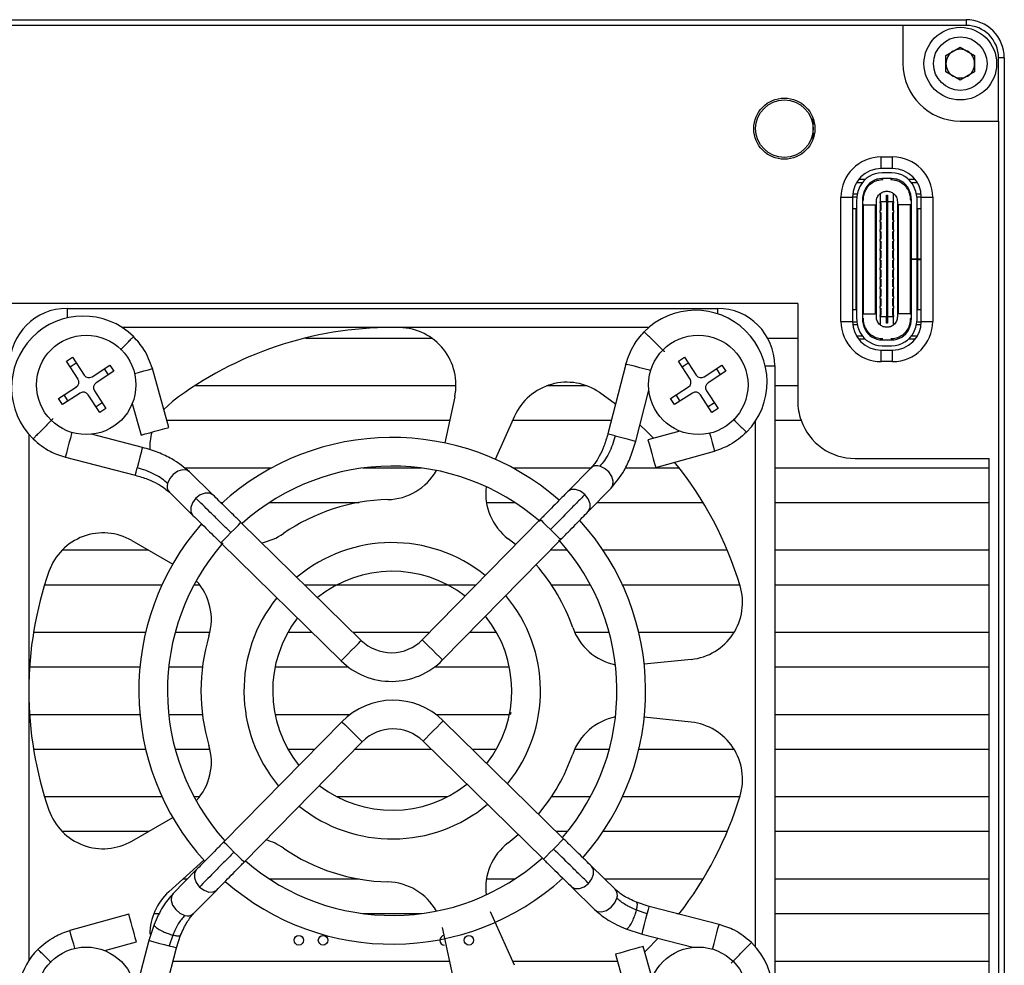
# Model space of a CAD drawing. Header units: millimetres. Extents: x 0 to 14833, y -2327 to 0.
# Tile 6 of 6: x 14782 to 14833, y -2109 to -2060. Entities that reach past the tile are written whole.
import ezdxf

# ---------------------------------------------------------------- set-up
doc = ezdxf.new("R2010")
doc.units = ezdxf.units.MM
doc.layers.add('粗实线', color=7, linetype='Continuous', lineweight=50)

msp = doc.modelspace()

# ---------------------------------------------------------------- linework, layer by layer
at = {"layer": '粗实线', "lineweight": 30}
for p, q in [((14760.023, -2059.674), (14831.023, -2059.674)), ((14827.723, -2059.974), (14763.323, -2059.974)), ((14827.723, -2059.974), (14827.723, -2061.974)), ((14831.023, -2059.974), (14827.723, -2059.974)), ((14831.023, -2059.674), (14831.023, -2059.974)), ((14829.973, -2061.541), (14830.723, -2061.108)), ((14829.973, -2062.407), (14829.973, -2061.541)), ((14830.723, -2061.108), (14831.473, -2061.541)), ((14831.473, -2061.541), (14831.473, -2062.407)), ((14833.023, -2061.674), (14832.723, -2061.674)), ((14832.723, -2064.974), (14832.723, -2061.674)), ((14833.023, -2061.674), (14833.023, -2132.674)), ((14830.723, -2062.84), (14829.973, -2062.407)), ((14831.473, -2062.407), (14830.723, -2062.84)), ((14823.023, -2065.374), (14823.023, -2064.817)), ((14823.023, -2065.124), (14823.103, -2065.124)), ((14830.723, -2064.974), (14832.723, -2064.974)), ((14832.723, -2064.974), (14832.723, -2129.374)), ((14823.023, -2065.931), (14823.023, -2065.374)), ((14823.103, -2065.624), (14823.023, -2065.624)), ((14826.583, -2066.854), (14827.183, -2066.854)), ((14826.583, -2067.454), (14826.583, -2066.854)), ((14827.183, -2067.454), (14827.183, -2066.854)), ((14827.183, -2067.454), (14826.583, -2067.454)), ((14827.133, -2067.684), (14826.633, -2067.684)), ((14825.295, -2068.184), (14825.608, -2068.184)), ((14825.745, -2068.034), (14825.398, -2068.034)), ((14827.133, -2067.984), (14826.633, -2067.984)), ((14828.367, -2068.034), (14828.02, -2068.034)), ((14828.157, -2068.184), (14828.47, -2068.184)), ((14825.092, -2068.784), (14825.337, -2068.784)), ((14826.533, -2068.77), (14826.533, -2069.209)), ((14827.233, -2069.209), (14827.233, -2068.77)), ((14828.429, -2068.784), (14828.673, -2068.784)), ((14824.483, -2075.454), (14824.483, -2068.954)), ((14824.483, -2068.954), (14825.083, -2068.954)), ((14825.083, -2068.934), (14825.313, -2068.934)), ((14825.083, -2068.954), (14825.083, -2075.454)), ((14825.303, -2069.11), (14825.303, -2075.298)), ((14825.603, -2069.11), (14825.603, -2075.298)), ((14825.615, -2068.934), (14825.668, -2068.934)), ((14826.333, -2075.214), (14826.333, -2069.194)), ((14826.533, -2069.254), (14826.533, -2069.209)), ((14826.858, -2069.209), (14826.533, -2069.209)), ((14826.533, -2069.254), (14826.573, -2069.254)), ((14826.533, -2069.254), (14826.533, -2069.654)), ((14826.573, -2069.254), (14826.573, -2069.654)), ((14826.858, -2068.859), (14826.908, -2068.859)), ((14826.858, -2069.209), (14826.858, -2068.859)), ((14826.858, -2069.209), (14826.858, -2075.199)), ((14826.908, -2069.209), (14826.858, -2069.209)), ((14826.908, -2068.859), (14826.908, -2069.209)), ((14827.233, -2069.209), (14826.908, -2069.209)), ((14826.908, -2069.209), (14826.908, -2075.199)), ((14827.193, -2069.654), (14827.193, -2069.254)), ((14827.193, -2069.254), (14827.233, -2069.254)), ((14827.233, -2069.209), (14827.233, -2069.254)), ((14827.233, -2069.654), (14827.233, -2069.254)), ((14827.433, -2069.194), (14827.433, -2075.214)), ((14828.097, -2068.934), (14828.151, -2068.934)), ((14828.163, -2072.2), (14828.163, -2069.11)), ((14828.453, -2068.934), (14828.683, -2068.934)), ((14828.463, -2072.2), (14828.463, -2069.11)), ((14828.683, -2068.954), (14829.283, -2068.954)), ((14828.683, -2075.454), (14828.683, -2068.954)), ((14829.283, -2068.954), (14829.283, -2075.454)), ((14825.083, -2069.554), (14825.283, -2069.554)), ((14825.283, -2074.854), (14825.283, -2069.554)), ((14825.283, -2069.554), (14825.303, -2069.554)), ((14825.663, -2069.354), (14825.603, -2069.354)), ((14825.663, -2075.054), (14825.663, -2069.354)), ((14825.663, -2069.354), (14826.273, -2069.354)), ((14826.273, -2069.354), (14826.273, -2075.054)), ((14826.273, -2069.354), (14826.283, -2069.354)), ((14826.283, -2069.354), (14826.283, -2075.054)), ((14826.283, -2069.354), (14826.333, -2069.354)), ((14826.533, -2069.754), (14826.533, -2069.654)), ((14826.573, -2069.654), (14826.533, -2069.654)), ((14826.533, -2069.754), (14826.573, -2069.754)), ((14826.533, -2069.754), (14826.533, -2070.154)), ((14826.573, -2069.754), (14826.573, -2070.154)), ((14827.233, -2069.654), (14827.193, -2069.654)), ((14827.193, -2069.754), (14827.233, -2069.754)), ((14827.193, -2070.154), (14827.193, -2069.754)), ((14827.233, -2069.654), (14827.233, -2069.754)), ((14827.233, -2070.154), (14827.233, -2069.754)), ((14827.433, -2069.354), (14827.483, -2069.354)), ((14827.483, -2075.054), (14827.483, -2069.354)), ((14827.483, -2069.354), (14827.493, -2069.354)), ((14827.493, -2075.054), (14827.493, -2069.354)), ((14828.103, -2069.354), (14827.493, -2069.354)), ((14828.103, -2069.354), (14828.103, -2075.054)), ((14828.163, -2069.354), (14828.103, -2069.354)), ((14828.463, -2069.554), (14828.483, -2069.554)), ((14828.483, -2069.554), (14828.483, -2072.199)), ((14828.483, -2069.554), (14828.683, -2069.554)), ((14826.533, -2070.254), (14826.533, -2070.154)), ((14826.573, -2070.154), (14826.533, -2070.154)), ((14826.533, -2070.254), (14826.573, -2070.254)), ((14826.533, -2070.254), (14826.533, -2070.654)), ((14826.573, -2070.254), (14826.573, -2070.654)), ((14827.233, -2070.154), (14827.193, -2070.154)), ((14827.193, -2070.254), (14827.233, -2070.254)), ((14827.193, -2070.654), (14827.193, -2070.254)), ((14827.233, -2070.154), (14827.233, -2070.254)), ((14827.233, -2070.654), (14827.233, -2070.254)), ((14826.533, -2070.754), (14826.533, -2070.654)), ((14826.573, -2070.654), (14826.533, -2070.654)), ((14826.533, -2070.754), (14826.573, -2070.754)), ((14826.533, -2070.754), (14826.533, -2071.154)), ((14826.573, -2070.754), (14826.573, -2071.154)), ((14827.233, -2070.654), (14827.193, -2070.654)), ((14827.193, -2070.754), (14827.233, -2070.754)), ((14827.193, -2071.154), (14827.193, -2070.754)), ((14827.233, -2070.654), (14827.233, -2070.754)), ((14827.233, -2071.154), (14827.233, -2070.754)), ((14826.533, -2071.254), (14826.533, -2071.154)), ((14826.573, -2071.154), (14826.533, -2071.154)), ((14826.533, -2071.254), (14826.573, -2071.254)), ((14826.533, -2071.254), (14826.533, -2071.654)), ((14826.573, -2071.254), (14826.573, -2071.654)), ((14827.233, -2071.154), (14827.193, -2071.154)), ((14827.193, -2071.254), (14827.233, -2071.254)), ((14827.193, -2071.654), (14827.193, -2071.254)), ((14827.233, -2071.154), (14827.233, -2071.254)), ((14827.233, -2071.654), (14827.233, -2071.254)), ((14826.533, -2071.754), (14826.533, -2071.654)), ((14826.573, -2071.654), (14826.533, -2071.654)), ((14826.533, -2071.754), (14826.573, -2071.754)), ((14826.533, -2071.754), (14826.533, -2072.154)), ((14826.573, -2071.754), (14826.573, -2072.154)), ((14827.233, -2071.654), (14827.193, -2071.654)), ((14827.193, -2071.754), (14827.233, -2071.754)), ((14827.193, -2072.154), (14827.193, -2071.754)), ((14827.233, -2071.654), (14827.233, -2071.754)), ((14827.233, -2072.154), (14827.233, -2071.754)), ((14826.573, -2072.154), (14826.533, -2072.154)), ((14826.533, -2072.254), (14826.533, -2072.154)), ((14826.533, -2072.254), (14826.573, -2072.254)), ((14826.533, -2072.254), (14826.533, -2072.654)), ((14826.573, -2072.254), (14826.573, -2072.654)), ((14827.233, -2072.154), (14827.193, -2072.154)), ((14827.193, -2072.254), (14827.233, -2072.254)), ((14827.193, -2072.654), (14827.193, -2072.254)), ((14827.233, -2072.154), (14827.233, -2072.254)), ((14827.233, -2072.654), (14827.233, -2072.254)), ((14828.463, -2072.2), (14828.163, -2072.2)), ((14828.163, -2072.2), (14828.163, -2072.209)), ((14828.163, -2072.209), (14828.163, -2072.21)), ((14828.463, -2072.209), (14828.163, -2072.209)), ((14828.163, -2075.298), (14828.163, -2072.21)), ((14828.463, -2072.21), (14828.163, -2072.21)), ((14828.463, -2072.199), (14828.483, -2072.199)), ((14828.463, -2072.2), (14828.463, -2072.209)), ((14828.463, -2072.209), (14828.463, -2072.21)), ((14828.463, -2072.209), (14828.483, -2072.209)), ((14828.463, -2075.298), (14828.463, -2072.21)), ((14828.683, -2072.199), (14828.483, -2072.199)), ((14828.483, -2072.209), (14828.483, -2074.854)), ((14828.483, -2072.209), (14828.683, -2072.209)), ((14828.558, -2072.209), (14828.558, -2072.199)), ((14826.533, -2072.754), (14826.533, -2072.654)), ((14826.573, -2072.654), (14826.533, -2072.654)), ((14826.533, -2072.754), (14826.573, -2072.754)), ((14826.533, -2072.754), (14826.533, -2073.154)), ((14826.573, -2072.754), (14826.573, -2073.154)), ((14827.233, -2072.654), (14827.193, -2072.654)), ((14827.193, -2072.754), (14827.233, -2072.754)), ((14827.193, -2073.154), (14827.193, -2072.754)), ((14827.233, -2072.654), (14827.233, -2072.754)), ((14827.233, -2073.154), (14827.233, -2072.754)), ((14826.533, -2073.254), (14826.533, -2073.154)), ((14826.573, -2073.154), (14826.533, -2073.154)), ((14826.533, -2073.254), (14826.573, -2073.254)), ((14826.533, -2073.254), (14826.533, -2073.654)), ((14826.573, -2073.254), (14826.573, -2073.654)), ((14827.233, -2073.154), (14827.193, -2073.154)), ((14827.193, -2073.254), (14827.233, -2073.254)), ((14827.193, -2073.654), (14827.193, -2073.254)), ((14827.233, -2073.154), (14827.233, -2073.254)), ((14827.233, -2073.654), (14827.233, -2073.254)), ((14826.533, -2073.754), (14826.533, -2073.654)), ((14826.573, -2073.654), (14826.533, -2073.654)), ((14826.533, -2073.754), (14826.573, -2073.754)), ((14826.533, -2073.754), (14826.533, -2074.154)), ((14826.573, -2073.754), (14826.573, -2074.154)), ((14827.233, -2073.654), (14827.193, -2073.654)), ((14827.193, -2073.754), (14827.233, -2073.754)), ((14827.193, -2074.154), (14827.193, -2073.754)), ((14827.233, -2073.654), (14827.233, -2073.754)), ((14827.233, -2074.154), (14827.233, -2073.754)), ((14826.573, -2074.154), (14826.533, -2074.154)), ((14826.533, -2074.254), (14826.533, -2074.154)), ((14826.533, -2074.254), (14826.573, -2074.254)), ((14826.533, -2074.254), (14826.533, -2074.654)), ((14826.573, -2074.254), (14826.573, -2074.654)), ((14827.233, -2074.154), (14827.193, -2074.154)), ((14827.193, -2074.254), (14827.233, -2074.254)), ((14827.193, -2074.654), (14827.193, -2074.254)), ((14827.233, -2074.154), (14827.233, -2074.254)), ((14827.233, -2074.654), (14827.233, -2074.254)), ((14822.223, -2074.524), (14779.823, -2074.524)), ((14784.023, -2074.774), (14818.023, -2074.774)), ((14784.023, -2074.774), (14784.023, -2075.273)), ((14818.023, -2074.774), (14818.023, -2075.055)), ((14822.223, -2074.524), (14822.223, -2076.324)), ((14825.283, -2074.854), (14825.083, -2074.854)), ((14825.303, -2074.854), (14825.283, -2074.854)), ((14826.533, -2074.754), (14826.533, -2074.654)), ((14826.573, -2074.654), (14826.533, -2074.654)), ((14826.533, -2074.754), (14826.573, -2074.754)), ((14826.533, -2074.754), (14826.533, -2075.154)), ((14826.573, -2074.754), (14826.573, -2075.154)), ((14827.233, -2074.654), (14827.193, -2074.654)), ((14827.193, -2074.754), (14827.233, -2074.754)), ((14827.193, -2075.154), (14827.193, -2074.754)), ((14827.233, -2074.654), (14827.233, -2074.754)), ((14827.233, -2075.154), (14827.233, -2074.754)), ((14828.483, -2074.854), (14828.463, -2074.854)), ((14828.683, -2074.854), (14828.483, -2074.854)), ((14824.483, -2075.454), (14825.083, -2075.454)), ((14825.083, -2075.474), (14825.313, -2075.474)), ((14825.603, -2075.054), (14825.663, -2075.054)), ((14825.615, -2075.474), (14825.668, -2075.474)), ((14825.663, -2075.054), (14826.273, -2075.054)), ((14826.283, -2075.054), (14826.273, -2075.054)), ((14826.333, -2075.054), (14826.283, -2075.054)), ((14826.573, -2075.154), (14826.533, -2075.154)), ((14826.533, -2075.199), (14826.533, -2075.154)), ((14826.533, -2075.199), (14826.858, -2075.199)), ((14826.533, -2075.199), (14826.533, -2075.638)), ((14826.858, -2075.549), (14826.858, -2075.199)), ((14826.908, -2075.199), (14826.858, -2075.199)), ((14826.908, -2075.199), (14827.233, -2075.199)), ((14826.908, -2075.199), (14826.908, -2075.549)), ((14827.233, -2075.154), (14827.193, -2075.154)), ((14827.233, -2075.154), (14827.233, -2075.199)), ((14827.233, -2075.638), (14827.233, -2075.199)), ((14827.483, -2075.054), (14827.433, -2075.054)), ((14827.493, -2075.054), (14827.483, -2075.054)), ((14828.103, -2075.054), (14827.493, -2075.054)), ((14828.097, -2075.474), (14828.151, -2075.474)), ((14828.103, -2075.054), (14828.163, -2075.054)), ((14828.453, -2075.474), (14828.683, -2075.474)), ((14828.683, -2075.454), (14829.283, -2075.454)), ((14801.023, -2075.774), (14786.904, -2075.774)), ((14814.433, -2075.774), (14801.023, -2075.774)), ((14825.092, -2075.624), (14825.337, -2075.624)), ((14826.908, -2075.549), (14826.858, -2075.549)), ((14828.429, -2075.624), (14828.673, -2075.624)), ((14796.484, -2076.324), (14803.082, -2076.324)), ((14820.649, -2076.324), (14822.223, -2076.324)), ((14822.223, -2076.324), (14822.223, -2078.824)), ((14825.608, -2076.224), (14825.295, -2076.224)), ((14825.398, -2076.374), (14825.745, -2076.374)), ((14826.633, -2076.424), (14827.133, -2076.424)), ((14828.02, -2076.374), (14828.367, -2076.374)), ((14828.47, -2076.224), (14828.157, -2076.224)), ((14826.583, -2077.554), (14826.583, -2076.954)), ((14826.583, -2076.954), (14827.183, -2076.954)), ((14826.633, -2076.724), (14827.133, -2076.724)), ((14827.183, -2077.554), (14827.183, -2076.954)), ((14783.989, -2077.539), (14784.307, -2077.331)), ((14784.596, -2078.468), (14783.989, -2077.539)), ((14784.307, -2077.331), (14784.914, -2078.26)), ((14815.988, -2077.539), (14816.307, -2077.331)), ((14816.596, -2078.468), (14815.988, -2077.539)), ((14816.307, -2077.331), (14816.914, -2078.26)), ((14784.178, -2077.829), (14784.496, -2077.621)), ((14785.329, -2078.347), (14786.258, -2077.74)), ((14786.466, -2078.058), (14785.537, -2078.665)), ((14785.968, -2077.929), (14786.176, -2078.248)), ((14786.258, -2077.74), (14786.466, -2078.058)), ((14789.342, -2081), (14788.485, -2077.921)), ((14813.24, -2077.688), (14812.298, -2081.339)), ((14816.178, -2077.829), (14816.496, -2077.621)), ((14817.329, -2078.347), (14818.258, -2077.74)), ((14818.466, -2078.058), (14817.537, -2078.665)), ((14817.968, -2077.929), (14818.176, -2078.248)), ((14818.258, -2077.74), (14818.466, -2078.058)), ((14820.523, -2077.774), (14821.023, -2077.774)), ((14821.023, -2077.774), (14821.023, -2111.774)), ((14827.183, -2077.554), (14826.583, -2077.554)), ((14783.579, -2079.49), (14784.509, -2078.883)), ((14785.45, -2079.08), (14786.057, -2080.01)), ((14804.355, -2078.824), (14790.698, -2078.824)), ((14811.199, -2078.824), (14809.112, -2078.824)), ((14813.751, -2081.714), (14814.437, -2079.05)), ((14815.579, -2079.49), (14816.509, -2078.883)), ((14817.45, -2079.08), (14818.057, -2080.01)), ((14822.223, -2078.824), (14821.023, -2078.824)), ((14822.223, -2078.824), (14822.223, -2079.624)), ((14783.787, -2079.808), (14783.579, -2079.49)), ((14784.716, -2079.201), (14783.787, -2079.808)), ((14784.077, -2079.619), (14783.869, -2079.301)), ((14785.739, -2080.218), (14785.132, -2079.288)), ((14804.29, -2079.401), (14803.778, -2081.814)), ((14812.699, -2079.785), (14811.868, -2079.174)), ((14815.787, -2079.808), (14815.579, -2079.49)), ((14816.716, -2079.201), (14815.787, -2079.808)), ((14816.077, -2079.619), (14815.869, -2079.301)), ((14817.739, -2080.218), (14817.132, -2079.288)), ((14785.867, -2079.72), (14785.549, -2079.928)), ((14786.057, -2080.01), (14785.739, -2080.218)), ((14787.435, -2079.744), (14787.896, -2081.402)), ((14789.082, -2080.066), (14789.537, -2079.639)), ((14817.867, -2079.72), (14817.549, -2079.928)), ((14818.057, -2080.01), (14817.739, -2080.218)), ((14789.237, -2080.624), (14804.03, -2080.624)), ((14807.415, -2080.417), (14806.412, -2082.67)), ((14807.323, -2080.624), (14812.483, -2080.624)), ((14821.023, -2080.624), (14822.394, -2080.624)), ((14820.023, -2108.185), (14820.023, -2080.656)), ((14782.023, -2081.363), (14782.023, -2094.774)), ((14787.962, -2082.046), (14785.299, -2081.359)), ((14816.053, -2081.187), (14814.395, -2081.648)), ((14783.936, -2082.557), (14787.588, -2083.499)), ((14814.796, -2083.093), (14817.876, -2082.237)), ((14825.223, -2082.624), (14832.223, -2082.624)), ((14832.223, -2083.124), (14832.223, -2082.624)), ((14794.711, -2083.124), (14790.151, -2083.124)), ((14802.552, -2083.124), (14799.493, -2083.124)), ((14811.404, -2083.124), (14807.335, -2083.124)), ((14811.405, -2083.123), (14810.199, -2084.352)), ((14816.032, -2083.124), (14813.207, -2083.124)), ((14832.223, -2083.124), (14821.023, -2083.124)), ((14832.223, -2084.924), (14832.223, -2083.124)), ((14791.652, -2084.527), (14790.422, -2083.321)), ((14811.269, -2085.403), (14812.476, -2084.174)), ((14789.372, -2084.392), (14790.601, -2085.598)), ((14792.056, -2084.924), (14792.16, -2084.924)), ((14794.616, -2084.924), (14799.297, -2084.924)), ((14805.948, -2084.924), (14807.429, -2084.924)), ((14811.739, -2084.924), (14817.27, -2084.924)), ((14821.023, -2084.924), (14832.223, -2084.924)), ((14832.223, -2087.424), (14832.223, -2084.924)), ((14799.407, -2092.138), (14793.116, -2085.964)), ((14808.762, -2085.817), (14802.589, -2092.108)), ((14787.412, -2086.916), (14789.548, -2088.149)), ((14792.065, -2087.035), (14798.356, -2093.208)), ((14803.659, -2093.158), (14809.832, -2086.867)), ((14807.472, -2087.131), (14807.088, -2086.824)), ((14788.292, -2087.424), (14783.76, -2087.424)), ((14810.19, -2087.424), (14809.286, -2087.424)), ((14818.543, -2087.424), (14812.047, -2087.424)), ((14832.223, -2087.424), (14821.023, -2087.424)), ((14832.223, -2089.224), (14832.223, -2087.424)), ((14782.851, -2089.224), (14788.991, -2089.224)), ((14790.666, -2089.224), (14790.95, -2089.224)), ((14796.438, -2089.224), (14805.418, -2089.224)), ((14809.341, -2089.224), (14811.379, -2089.224)), ((14813.054, -2089.224), (14819.194, -2089.224)), ((14821.023, -2089.224), (14832.223, -2089.224)), ((14832.223, -2091.724), (14832.223, -2089.224)), ((14788.128, -2091.724), (14782.269, -2091.724)), ((14791.491, -2091.724), (14789.675, -2091.724)), ((14796.844, -2091.724), (14795.567, -2091.724)), ((14802.965, -2091.724), (14798.985, -2091.724)), ((14806.478, -2091.724), (14805.066, -2091.724)), ((14812.37, -2091.724), (14810.564, -2091.724)), ((14818.892, -2091.724), (14813.917, -2091.724)), ((14832.223, -2091.724), (14821.023, -2091.724)), ((14832.223, -2093.524), (14832.223, -2091.724)), ((14816.653, -2093.131), (14814.2, -2093.389)), ((14782.064, -2093.524), (14787.832, -2093.524)), ((14789.339, -2093.524), (14791.101, -2093.524)), ((14794.899, -2093.524), (14798.723, -2093.524)), ((14803.243, -2093.524), (14807.146, -2093.524)), ((14821.023, -2093.524), (14832.223, -2093.524)), ((14832.223, -2096.024), (14832.223, -2093.524)), ((14782.023, -2094.774), (14782.023, -2108.892)), ((14787.832, -2096.024), (14782.064, -2096.024)), ((14791.101, -2096.024), (14789.339, -2096.024)), ((14798.803, -2096.024), (14794.899, -2096.024)), ((14807.146, -2096.024), (14803.323, -2096.024)), ((14807.219, -2095.906), (14807.19, -2096.024)), ((14832.223, -2096.024), (14821.023, -2096.024)), ((14832.223, -2097.824), (14832.223, -2096.024)), ((14798.386, -2096.39), (14792.213, -2102.681)), ((14809.98, -2102.513), (14803.689, -2096.34)), ((14816.653, -2096.417), (14814.2, -2096.159)), ((14793.284, -2103.732), (14799.457, -2097.441)), ((14802.639, -2097.411), (14808.929, -2103.584)), ((14782.269, -2097.824), (14788.128, -2097.824)), ((14789.675, -2097.824), (14791.491, -2097.824)), ((14795.567, -2097.824), (14796.979, -2097.824)), ((14799.08, -2097.824), (14803.06, -2097.824)), ((14805.202, -2097.824), (14806.478, -2097.824)), ((14810.564, -2097.824), (14812.37, -2097.824)), ((14813.917, -2097.824), (14818.892, -2097.824)), ((14821.023, -2097.824), (14832.223, -2097.824)), ((14832.223, -2100.324), (14832.223, -2097.824)), ((14788.991, -2100.324), (14782.851, -2100.324)), ((14790.95, -2100.324), (14790.666, -2100.324)), ((14803.897, -2100.324), (14798.149, -2100.324)), ((14811.379, -2100.324), (14809.341, -2100.324)), ((14819.194, -2100.324), (14813.054, -2100.324)), ((14832.223, -2100.324), (14821.023, -2100.324)), ((14832.223, -2102.124), (14832.223, -2100.324)), ((14787.412, -2102.632), (14789.548, -2101.399)), ((14783.76, -2102.124), (14788.292, -2102.124)), ((14809.584, -2102.124), (14810.19, -2102.124)), ((14812.047, -2102.124), (14818.543, -2102.124)), ((14821.023, -2102.124), (14832.223, -2102.124)), ((14832.223, -2104.624), (14832.223, -2102.124)), ((14807.088, -2102.724), (14807.615, -2102.294)), ((14789.343, -2105.29), (14791.176, -2103.64)), ((14790.776, -2104.145), (14789.57, -2105.375)), ((14812.674, -2105.157), (14811.444, -2103.95)), ((14790.306, -2104.624), (14790.083, -2104.624)), ((14799.297, -2104.624), (14794.616, -2104.624)), ((14807.429, -2104.624), (14805.948, -2104.624)), ((14817.27, -2104.624), (14812.131, -2104.624)), ((14832.223, -2104.624), (14821.023, -2104.624)), ((14832.223, -2106.424), (14832.223, -2104.624)), ((14790.64, -2106.425), (14791.847, -2105.196)), ((14810.394, -2105.021), (14811.623, -2106.227)), ((14814.458, -2106.05), (14813.799, -2105.835)), ((14807.415, -2109.132), (14806.168, -2106.33)), ((14814.358, -2106.434), (14813.796, -2106.251)), ((14818.109, -2106.991), (14814.458, -2106.05)), ((14787.249, -2106.455), (14784.17, -2107.312)), ((14788.558, -2106.424), (14788.854, -2106.424)), ((14799.493, -2106.424), (14802.552, -2106.424)), ((14815.91, -2106.424), (14816.032, -2106.424)), ((14821.023, -2106.424), (14832.223, -2106.424)), ((14832.223, -2108.924), (14832.223, -2106.424)), ((14788.569, -2106.994), (14788.295, -2107.834)), ((14804.29, -2110.147), (14803.653, -2107.147)), ((14813.243, -2107.228), (14814.083, -2107.502)), ((14785.992, -2108.362), (14787.651, -2107.9)), ((14788.295, -2107.834), (14787.608, -2110.498)), ((14789.546, -2107.548), (14789.363, -2108.11)), ((14789.747, -2108.209), (14789.962, -2107.55)), ((14814.083, -2107.502), (14816.746, -2108.189)), ((14788.806, -2111.861), (14789.747, -2108.209)), ((14814.61, -2109.805), (14814.149, -2108.146)), ((14804.03, -2108.924), (14789.563, -2108.924)), ((14812.808, -2108.924), (14807.323, -2108.924)), ((14812.704, -2108.548), (14813.56, -2111.627)), ((14832.223, -2108.924), (14821.023, -2108.924)), ((14832.223, -2110.724), (14832.223, -2108.924))]:
    msp.add_line(p, q, dxfattribs=at)
at = {"layer": '粗实线', "lineweight": 30, "flags": 128}
for points in [[(14826.712, -2067.984), (14826.691, -2067.992), (14826.617, -2068.03)], [(14827.154, -2068.034), (14827.074, -2067.992), (14827.053, -2067.984)], [(14787.554, -2078.18), (14787.763, -2078.122), (14788.039, -2078.045), (14788.274, -2077.98), (14788.43, -2077.936), (14788.485, -2077.921)], [(14814.534, -2078.021), (14814.48, -2078.007), (14814.244, -2077.946), (14813.966, -2077.875), (14813.688, -2077.803), (14813.452, -2077.742), (14813.295, -2077.702), (14813.24, -2077.688)], [(14787.896, -2081.402), (14787.951, -2081.387), (14788.108, -2081.343), (14788.343, -2081.278), (14788.619, -2081.201), (14788.896, -2081.125), (14789.13, -2081.059), (14789.287, -2081.016), (14789.342, -2081)], [(14814.683, -2081.568), (14814.317, -2081.2), (14813.969, -2080.867)], [(14784.27, -2081.263), (14784.256, -2081.317), (14784.195, -2081.553), (14784.123, -2081.831), (14784.052, -2082.109), (14783.991, -2082.344), (14783.95, -2082.502), (14783.936, -2082.557)], [(14812.683, -2081.438), (14812.463, -2081.382), (14812.33, -2081.347), (14812.298, -2081.339)], [(14812.683, -2081.438), (14812.954, -2081.508), (14813.236, -2081.581), (14813.486, -2081.646), (14813.665, -2081.692), (14813.747, -2081.713), (14813.751, -2081.714)], [(14814.395, -2081.648), (14814.41, -2081.703), (14814.453, -2081.86), (14814.519, -2082.094), (14814.595, -2082.371), (14814.672, -2082.647), (14814.738, -2082.881), (14814.781, -2083.038), (14814.796, -2083.093)], [(14817.617, -2081.305), (14817.675, -2081.514), (14817.752, -2081.791), (14817.817, -2082.025), (14817.86, -2082.182), (14817.876, -2082.237)], [(14787.962, -2082.046), (14787.961, -2082.05), (14787.94, -2082.132), (14787.894, -2082.311), (14787.83, -2082.561), (14787.757, -2082.843), (14787.687, -2083.114)], [(14787.588, -2083.499), (14787.596, -2083.467), (14787.63, -2083.334), (14787.687, -2083.114)], [(14812.476, -2084.174), (14812.56, -2084.038), (14812.581, -2083.814), (14812.505, -2083.564), (14812.343, -2083.328), (14812.12, -2083.14), (14811.87, -2083.03)], [(14790.422, -2083.321), (14790.286, -2083.237), (14790.062, -2083.216), (14789.813, -2083.292), (14789.576, -2083.453), (14789.389, -2083.677), (14789.278, -2083.927)], [(14790.76, -2084.704), (14790.587, -2084.936), (14790.496, -2085.187), (14790.501, -2085.42), (14790.601, -2085.598), (14790.601, -2085.598)], [(14791.652, -2084.528), (14791.652, -2084.527), (14791.471, -2084.431), (14791.239, -2084.43), (14790.989, -2084.526), (14790.76, -2084.704)], [(14811.093, -2084.512), (14810.861, -2084.339), (14810.61, -2084.247), (14810.377, -2084.252), (14810.199, -2084.352), (14810.199, -2084.353)], [(14811.269, -2085.404), (14811.269, -2085.403), (14811.366, -2085.223), (14811.367, -2084.99), (14811.271, -2084.741), (14811.093, -2084.512)], [(14792.591, -2086.5), (14792.792, -2086.295), (14792.962, -2086.121), (14793.076, -2086.005), (14793.116, -2085.964)], [(14808.762, -2085.817), (14808.803, -2085.857), (14808.919, -2085.971), (14809.092, -2086.141), (14809.297, -2086.342)], [(14792.065, -2087.035), (14792.105, -2086.994), (14792.219, -2086.878), (14792.39, -2086.705), (14792.591, -2086.5)], [(14809.832, -2086.867), (14809.792, -2086.827), (14809.676, -2086.714), (14809.502, -2086.543), (14809.297, -2086.342)], [(14798.356, -2093.208), (14798.396, -2093.168), (14798.51, -2093.051), (14798.68, -2092.878), (14798.881, -2092.673), (14799.082, -2092.468), (14799.253, -2092.294), (14799.367, -2092.178), (14799.407, -2092.138)], [(14802.589, -2092.108), (14802.629, -2092.148), (14802.745, -2092.261), (14802.919, -2092.432), (14803.124, -2092.633), (14803.329, -2092.834), (14803.502, -2093.004), (14803.618, -2093.118), (14803.659, -2093.158)], [(14798.386, -2096.39), (14798.427, -2096.43), (14798.543, -2096.544), (14798.717, -2096.714), (14798.921, -2096.915), (14799.126, -2097.116), (14799.3, -2097.287), (14799.416, -2097.401), (14799.457, -2097.441)], [(14803.689, -2096.34), (14803.649, -2096.381), (14803.535, -2096.497), (14803.365, -2096.671), (14803.164, -2096.875), (14802.963, -2097.08), (14802.792, -2097.254), (14802.679, -2097.37), (14802.639, -2097.411)], [(14792.748, -2103.206), (14792.543, -2103.005), (14792.37, -2102.835), (14792.254, -2102.721), (14792.213, -2102.681)], [(14809.98, -2102.513), (14809.94, -2102.554), (14809.826, -2102.67), (14809.656, -2102.844), (14809.455, -2103.049)], [(14792.748, -2103.206), (14792.953, -2103.407), (14793.127, -2103.578), (14793.243, -2103.692), (14793.284, -2103.732)], [(14808.929, -2103.584), (14808.969, -2103.543), (14809.083, -2103.427), (14809.254, -2103.253), (14809.455, -2103.049)], [(14790.777, -2104.144), (14790.776, -2104.145), (14790.679, -2104.325), (14790.679, -2104.558), (14790.775, -2104.808), (14790.952, -2105.037)], [(14811.285, -2104.845), (14811.458, -2104.613), (14811.549, -2104.361), (14811.545, -2104.128), (14811.444, -2103.95), (14811.444, -2103.95)], [(14790.952, -2105.037), (14791.184, -2105.21), (14791.436, -2105.301), (14791.668, -2105.296), (14791.847, -2105.196), (14791.847, -2105.196)], [(14810.393, -2105.02), (14810.394, -2105.021), (14810.574, -2105.118), (14810.807, -2105.118), (14811.056, -2105.022), (14811.285, -2104.845)], [(14789.57, -2105.375), (14789.486, -2105.511), (14789.464, -2105.735), (14789.54, -2105.984), (14789.702, -2106.22), (14789.925, -2106.408), (14790.176, -2106.519)], [(14811.623, -2106.227), (14811.759, -2106.311), (14811.983, -2106.333), (14812.232, -2106.257), (14812.469, -2106.095), (14812.657, -2105.872), (14812.767, -2105.621)], [(14814.358, -2106.434), (14814.415, -2106.215), (14814.449, -2106.081), (14814.458, -2106.05)], [(14787.651, -2107.9), (14787.636, -2107.845), (14787.592, -2107.689), (14787.527, -2107.454), (14787.45, -2107.178), (14787.373, -2106.901), (14787.308, -2106.667), (14787.264, -2106.51), (14787.249, -2106.455)], [(14814.083, -2107.502), (14814.084, -2107.499), (14814.105, -2107.417), (14814.151, -2107.237), (14814.216, -2106.987), (14814.288, -2106.705), (14814.358, -2106.434)], [(14784.429, -2108.243), (14784.371, -2108.034), (14784.294, -2107.758), (14784.229, -2107.523), (14784.185, -2107.367), (14784.17, -2107.312)], [(14817.776, -2108.286), (14817.79, -2108.231), (14817.85, -2107.995), (14817.922, -2107.717), (14817.994, -2107.44), (14818.054, -2107.204), (14818.095, -2107.047), (14818.109, -2106.991)], [(14788.295, -2107.834), (14788.298, -2107.835), (14788.38, -2107.856), (14788.56, -2107.903), (14788.81, -2107.967), (14789.092, -2108.04), (14789.363, -2108.11)], [(14814.229, -2108.434), (14814.317, -2108.348), (14814.929, -2107.72)], [(14789.363, -2108.11), (14789.582, -2108.166), (14789.716, -2108.201), (14789.747, -2108.209)], [(14814.149, -2108.146), (14814.094, -2108.161), (14813.937, -2108.205), (14813.703, -2108.27), (14813.426, -2108.347), (14813.15, -2108.424), (14812.915, -2108.489), (14812.759, -2108.533), (14812.704, -2108.548)]]:
    msp.add_lwpolyline(points, dxfattribs=at)
at = {"layer": '粗实线', "lineweight": 30}
for centre, radius in [((14830.723, -2061.974), 1.9), ((14830.723, -2061.974), 1.4), ((14821.523, -2065.374), 1.6), ((14821.523, -2065.374), 1.5), ((14785.023, -2078.774), 2.6), ((14817.023, -2078.774), 2.6), ((14796.14, -2107.822), 0.25), ((14797.41, -2107.822), 0.25), ((14805.03, -2107.822), 0.25), ((14785.023, -2110.774), 2.6), ((14817.023, -2110.774), 2.6)]:
    msp.add_circle(centre, radius, dxfattribs=at)
for centre, radius, start, end in [((14831.023, -2061.674), 2, 0, 90), ((14831.023, -2061.674), 1.7, 0, 90), ((14830.723, -2061.974), 0.75, 120, 180), ((14830.723, -2061.974), 0.75, 60, 120), ((14830.723, -2061.974), 0.75, 0, 60), ((14830.723, -2061.974), 3, 180, 270), ((14830.723, -2061.974), 0.75, 180, 240), ((14830.723, -2061.974), 0.75, 300, 0), ((14830.723, -2061.974), 0.75, 240, 300), ((14826.583, -2068.954), 2.1, 90, 180), ((14827.183, -2068.954), 2.1, 0, 90), ((14826.583, -2068.954), 1.5, 90, 180), ((14826.633, -2068.984), 1.3, 90, 153.2345), ((14827.133, -2068.984), 1.3, 26.7655, 90), ((14827.183, -2068.954), 1.5, 0, 90), ((14826.633, -2068.984), 1, 90, 153.2345), ((14827.133, -2068.984), 1, 26.7655, 90), ((14826.883, -2069.11), 1.58, 153.2345, 180), ((14826.883, -2069.11), 1.28, 153.2345, 180), ((14826.883, -2069.11), 1.28, 0, 26.7655), ((14826.883, -2069.11), 1.58, 0, 26.7655), ((14784.023, -2077.774), 3, 90, 180), ((14816.871, -2078.624), 3.75, 315.5407, 135.5407), ((14818.023, -2077.774), 3, 0, 90), ((14784.872, -2078.926), 3.75, 45.5407, 225.5407), ((14826.583, -2075.454), 2.1, 180, 270), ((14826.583, -2075.454), 1.5, 180, 270), ((14826.883, -2075.298), 1.58, 180, 206.7655), ((14826.883, -2075.298), 1.28, 180, 206.7655), ((14827.183, -2075.454), 2.1, 270, 0), ((14827.183, -2075.454), 1.5, 270, 0), ((14826.883, -2075.298), 1.28, 333.2345, 0), ((14826.883, -2075.298), 1.58, 333.2345, 0), ((14801.023, -2094.774), 19, 90, 127.1931), ((14801.023, -2094.774), 19, 88.8069, 90), ((14801.356, -2078.778), 3, 348, 88.8069), ((14826.633, -2075.424), 1, 206.7655, 270), ((14827.133, -2075.424), 1, 270, 333.2345), ((14826.633, -2075.424), 1.3, 206.7655, 270), ((14827.133, -2075.424), 1.3, 270, 333.2345), ((14784.344, -2078.632), 0.3, 303.1576, 33.1576), ((14785.165, -2078.096), 0.3, 213.1576, 303.1576), ((14816.344, -2078.632), 0.3, 303.1576, 33.1576), ((14817.165, -2078.096), 0.3, 213.1576, 303.1576), ((14785.701, -2078.916), 0.3, 123.1576, 213.1576), ((14810.156, -2081.637), 3, 55.1931, 156), ((14817.701, -2078.916), 0.3, 123.1576, 213.1576), ((14784.88, -2079.452), 0.3, 33.1576, 123.1576), ((14816.88, -2079.452), 0.3, 33.1576, 123.1576), ((14825.223, -2079.624), 3, 180, 199.4712), ((14825.223, -2079.624), 3, 199.4712, 270), ((14791.351, -2082.029), 3, 164.9049, 182.8489), ((14801.023, -2094.774), 13.25, 48.804, 132.4368), ((14801.023, -2094.774), 11.75, 48.8652, 131.881), ((14811.713, -2083.454), 0.452, 69.7699, 132.9434), ((14801.023, -2094.774), 19, 16.8069, 38.9995), ((14800.718, -2081.778), 3, 271.3424, 330.5439), ((14789.703, -2084.084), 0.452, 159.7697, 222.9437), ((14808.908, -2084.439), 3, 173.4561, 232.6576), ((14801.023, -2094.774), 10, 91.3424, 124.6576), ((14801.023, -2094.774), 13.25, 138.7881, 222.2734), ((14801.023, -2094.774), 13.25, 318.7877, 42.2734), ((14785.912, -2089.514), 3, 60, 160.8069), ((14793.63, -2084.081), 3, 280.9191, 304.6576), ((14801.023, -2094.774), 11.75, 138.8599, 221.881), ((14801.023, -2094.774), 7.75, 51.0941, 129.9872), ((14801.023, -2094.774), 11.75, 319.2003, 42.2023), ((14801.023, -2094.774), 10, 19.3424, 41.2395), ((14801.023, -2094.774), 19, 160.8069, 180), ((14801.023, -2094.774), 6.25, 52.4328, 128.6486), ((14788.568, -2091.048), 3, 343.3424, 42.5439), ((14816.339, -2090.148), 3, 276, 16.8069), ((14801.023, -2094.774), 7.75, 321.0941, 39.9872), ((14801.023, -2094.774), 7.75, 141.0941, 219.9872), ((14801.023, -2094.774), 6.25, 322.4328, 38.6486), ((14801.023, -2094.774), 6.25, 142.4328, 218.6486), ((14801.023, -2094.774), 10, 163.3424, 196.6576), ((14813.289, -2090.468), 3, 199.3424, 258.5439), ((14800.983, -2090.532), 2.25, 225.5407, 315.5407), ((14800.983, -2090.532), 3.75, 225.5407, 315.5407), ((14801.023, -2094.774), 19, 180, 199.1931), ((14801.063, -2099.017), 3.75, 45.5407, 135.5407), ((14813.289, -2099.08), 3, 101.4561, 160.6576), ((14816.339, -2099.401), 3, 343.1931, 84), ((14801.063, -2099.017), 2.25, 45.5407, 135.5407), ((14788.568, -2098.501), 3, 317.4561, 16.6576), ((14801.023, -2094.774), 10, 319.8419, 340.6576), ((14801.023, -2094.774), 6.25, 232.4328, 308.6486), ((14801.023, -2094.774), 19, 322.0818, 343.1931), ((14785.912, -2100.034), 3, 199.1931, 300), ((14801.023, -2094.774), 7.75, 231.0941, 309.9872), ((14793.63, -2105.468), 3, 55.3424, 74.7302), ((14808.908, -2105.109), 3, 127.3424, 186.5439), ((14801.023, -2094.774), 10, 235.3424, 268.6576), ((14801.023, -2094.774), 11.75, 229.2003, 311.881), ((14801.023, -2094.774), 13.25, 228.804, 312.289), ((14800.718, -2107.771), 3, 29.4561, 88.6576), ((14791.351, -2107.52), 3, 132, 179.6462), ((14812.343, -2105.465), 0.452, 339.7703, 42.9431), ((14790.332, -2106.094), 0.452, 249.7701, 312.9433), ((14803.76, -2107.822), 0.25, 93.8036, 270), ((14785.174, -2110.924), 3.75, 135.5407, 315.5407), ((14817.173, -2110.622), 3.75, 225.5407, 45.5407)]:
    msp.add_arc(centre, radius, start, end, dxfattribs=at)
for points, knots in [([(14825.76, -2068.626), (14825.806, -2068.542), (14825.899, -2068.373), (14826.122, -2068.185), (14826.385, -2068.058), (14826.577, -2068.042), (14826.673, -2068.034)], [0, 0, 0, 0, 0.2499994, 0.5000017, 0.750002, 1, 1, 1, 1]), ([(14827.093, -2068.034), (14827.189, -2068.042), (14827.381, -2068.058), (14827.643, -2068.185), (14827.866, -2068.373), (14827.959, -2068.542), (14828.006, -2068.626)], [0, 0, 0, 0, 0.249998, 0.4999983, 0.7500006, 1, 1, 1, 1]), ([(14825.653, -2069.128), (14825.657, -2069.042), (14825.666, -2068.869), (14825.729, -2068.707), (14825.76, -2068.626)], [0, 0, 0, 0, 0.499999, 1, 1, 1, 1]), ([(14826.333, -2069.194), (14826.335, -2069.154), (14826.34, -2069.073), (14826.382, -2068.958), (14826.444, -2068.853), (14826.503, -2068.798), (14826.533, -2068.77)], [0, 0, 0, 0, 0.25, 0.500004, 0.750001, 1, 1, 1, 1]), ([(14826.533, -2068.77), (14826.586, -2068.735), (14826.691, -2068.664), (14826.883, -2068.634), (14827.074, -2068.664), (14827.18, -2068.735), (14827.233, -2068.77)], [0, 0, 0, 0, 0.25, 0.499998, 0.75, 1, 1, 1, 1]), ([(14827.233, -2068.77), (14827.262, -2068.798), (14827.321, -2068.853), (14827.384, -2068.958), (14827.425, -2069.073), (14827.43, -2069.154), (14827.433, -2069.194)], [0, 0, 0, 0, 0.249999, 0.499996, 0.75, 1, 1, 1, 1]), ([(14828.006, -2068.626), (14828.037, -2068.707), (14828.099, -2068.869), (14828.108, -2069.042), (14828.113, -2069.128)], [0, 0, 0, 0, 0.499999, 1, 1, 1, 1]), ([(14825.76, -2075.782), (14825.729, -2075.701), (14825.666, -2075.54), (14825.657, -2075.367), (14825.653, -2075.28)], [0, 0, 0, 0, 0.499999, 1, 1, 1, 1]), ([(14826.533, -2075.638), (14826.503, -2075.611), (14826.444, -2075.555), (14826.382, -2075.45), (14826.34, -2075.335), (14826.335, -2075.255), (14826.333, -2075.214)], [0, 0, 0, 0, 0.2499994, 0.4999997, 0.75, 1, 1, 1, 1]), ([(14827.433, -2075.214), (14827.43, -2075.255), (14827.425, -2075.335), (14827.384, -2075.45), (14827.321, -2075.555), (14827.262, -2075.611), (14827.233, -2075.638)], [0, 0, 0, 0, 0.25, 0.5000003, 0.7500006, 1, 1, 1, 1]), ([(14828.113, -2075.28), (14828.108, -2075.367), (14828.099, -2075.54), (14828.037, -2075.701), (14828.006, -2075.782)], [0, 0, 0, 0, 0.500002, 1, 1, 1, 1]), ([(14813.24, -2077.688), (14813.359, -2077.337), (14813.571, -2076.712), (14814.004, -2076.216), (14814.194, -2075.997)], [0, 0, 0, 0, 0.56, 1, 1, 1, 1]), ([(14815.265, -2077.048), (14815.258, -2077.042), (14815.245, -2077.028), (14815.13, -2076.916), (14814.95, -2076.739), (14814.73, -2076.523), (14814.509, -2076.307), (14814.329, -2076.13), (14814.215, -2076.017), (14814.201, -2076.004), (14814.194, -2075.997)], [0, 0, 0, 0, 0.113095, 0.234293, 0.373114, 0.5, 0.626886, 0.765707, 0.886905, 1, 1, 1, 1]), ([(14826.673, -2076.374), (14826.577, -2076.366), (14826.385, -2076.35), (14826.122, -2076.223), (14825.899, -2076.035), (14825.806, -2075.866), (14825.76, -2075.782)], [0, 0, 0, 0, 0.249998, 0.499998, 0.749999, 1, 1, 1, 1]), ([(14827.233, -2075.638), (14827.18, -2075.674), (14827.074, -2075.745), (14826.883, -2075.774), (14826.691, -2075.745), (14826.586, -2075.674), (14826.533, -2075.638)], [0, 0, 0, 0, 0.25, 0.500002, 0.75, 1, 1, 1, 1]), ([(14828.006, -2075.782), (14827.959, -2075.866), (14827.866, -2076.035), (14827.643, -2076.223), (14827.381, -2076.35), (14827.189, -2076.366), (14827.093, -2076.374)], [0, 0, 0, 0, 0.250001, 0.500002, 0.750002, 1, 1, 1, 1]), ([(14786.812, -2076.949), (14786.866, -2076.895), (14786.987, -2076.771), (14787.19, -2076.564), (14787.367, -2076.384), (14787.479, -2076.27), (14787.492, -2076.256), (14787.499, -2076.249)], [0, 0, 0, 0, 0.167191, 0.378535, 0.609758, 0.811626, 1, 1, 1, 1]), ([(14788.485, -2077.921), (14788.36, -2077.573), (14788.136, -2076.952), (14787.693, -2076.464), (14787.499, -2076.249)], [0, 0, 0, 0, 0.56, 1, 1, 1, 1]), ([(14783.296, -2080.532), (14783.29, -2080.538), (14783.277, -2080.552), (14783.164, -2080.667), (14782.987, -2080.847), (14782.771, -2081.067), (14782.555, -2081.287), (14782.378, -2081.468), (14782.266, -2081.582), (14782.252, -2081.596), (14782.246, -2081.602)], [0, 0, 0, 0, 0.113095, 0.234292, 0.373114, 0.5, 0.626886, 0.765708, 0.886905, 1, 1, 1, 1]), ([(14818.853, -2080.569), (14818.906, -2080.621), (14819.027, -2080.74), (14819.233, -2080.942), (14819.413, -2081.118), (14819.527, -2081.231), (14819.541, -2081.244), (14819.548, -2081.25)], [0, 0, 0, 0, 0.1624178, 0.374974, 0.6075212, 0.8105468, 1, 1, 1, 1]), ([(14782.246, -2081.602), (14782.529, -2081.841), (14783.033, -2082.267), (14783.66, -2082.468), (14783.936, -2082.557)], [0, 0, 0, 0, 0.56, 1, 1, 1, 1]), ([(14812.298, -2081.339), (14812.233, -2081.559), (14812.11, -2081.977), (14811.862, -2082.496), (14811.623, -2082.88), (14811.473, -2083.048), (14811.405, -2083.124)], [0, 0, 0, 0, 0.298077, 0.568627, 0.80357, 1, 1, 1, 1]), ([(14812.683, -2081.438), (14812.637, -2081.596), (14812.544, -2081.916), (14812.347, -2082.356), (14812.121, -2082.745), (14811.953, -2082.936), (14811.87, -2083.03)], [0, 0, 0, 0, 0.246902, 0.5, 0.753097, 1, 1, 1, 1]), ([(14819.548, -2081.25), (14819.269, -2081.494), (14818.773, -2081.93), (14818.15, -2082.143), (14817.876, -2082.237)], [0, 0, 0, 0, 0.56, 1, 1, 1, 1]), ([(14790.422, -2083.321), (14790.134, -2083.085), (14789.672, -2082.707), (14788.783, -2082.291), (14788.243, -2082.13), (14787.962, -2082.046)], [0, 0, 0, 0, 0.440774, 0.709479, 1, 1, 1, 1]), ([(14812.476, -2084.173), (14812.712, -2083.886), (14813.09, -2083.423), (14813.506, -2082.534), (14813.667, -2081.994), (14813.751, -2081.714)], [0, 0, 0, 0, 0.440774, 0.709479, 1, 1, 1, 1]), ([(14789.278, -2083.927), (14789.184, -2083.844), (14788.994, -2083.676), (14788.605, -2083.449), (14788.165, -2083.253), (14787.845, -2083.16), (14787.687, -2083.114)], [0, 0, 0, 0, 0.246903, 0.5, 0.753097, 1, 1, 1, 1]), ([(14787.588, -2083.499), (14787.807, -2083.564), (14788.226, -2083.687), (14788.745, -2083.935), (14789.129, -2084.174), (14789.296, -2084.324), (14789.372, -2084.392)], [0, 0, 0, 0, 0.298078, 0.568627, 0.803571, 1, 1, 1, 1]), ([(14792.591, -2086.5), (14792.404, -2086.317), (14792.028, -2085.948), (14791.38, -2085.312), (14790.995, -2084.934), (14790.76, -2084.704)], [0, 0, 0, 0, 0.278222, 0.561375, 1, 1, 1, 1]), ([(14793.116, -2085.964), (14792.983, -2085.834), (14792.714, -2085.57), (14792.324, -2085.188), (14791.96, -2084.83), (14791.754, -2084.628), (14791.652, -2084.527)], [0, 0, 0, 0, 0.247772, 0.499999, 0.752228, 1, 1, 1, 1]), ([(14810.199, -2084.352), (14810.099, -2084.455), (14809.896, -2084.661), (14809.538, -2085.025), (14809.156, -2085.415), (14808.893, -2085.684), (14808.762, -2085.817)], [0, 0, 0, 0, 0.247772, 0.5, 0.752228, 1, 1, 1, 1]), ([(14811.093, -2084.512), (14810.952, -2084.656), (14810.667, -2084.946), (14810.062, -2085.562), (14809.586, -2086.047), (14809.297, -2086.342)], [0, 0, 0, 0, 0.278222, 0.561374, 1, 1, 1, 1]), ([(14790.601, -2085.598), (14790.703, -2085.698), (14790.909, -2085.9), (14791.274, -2086.258), (14791.663, -2086.641), (14791.932, -2086.904), (14792.065, -2087.035)], [0, 0, 0, 0, 0.247772, 0.5, 0.752228, 1, 1, 1, 1]), ([(14809.832, -2086.867), (14809.963, -2086.734), (14810.227, -2086.465), (14810.609, -2086.076), (14810.967, -2085.711), (14811.169, -2085.505), (14811.269, -2085.403)], [0, 0, 0, 0, 0.247772, 0.5, 0.752228, 1, 1, 1, 1]), ([(14792.213, -2102.681), (14792.082, -2102.814), (14791.818, -2103.083), (14791.436, -2103.472), (14791.078, -2103.837), (14790.876, -2104.043), (14790.776, -2104.145)], [0, 0, 0, 0, 0.247772, 0.5, 0.752228, 1, 1, 1, 1]), ([(14811.444, -2103.95), (14811.342, -2103.85), (14811.136, -2103.648), (14810.772, -2103.29), (14810.382, -2102.908), (14810.113, -2102.644), (14809.98, -2102.513)], [0, 0, 0, 0, 0.247772, 0.5, 0.752228, 1, 1, 1, 1]), ([(14792.748, -2103.206), (14792.565, -2103.393), (14792.196, -2103.769), (14791.561, -2104.416), (14791.182, -2104.802), (14790.952, -2105.037)], [0, 0, 0, 0, 0.278222, 0.561375, 1, 1, 1, 1]), ([(14811.285, -2104.845), (14811.141, -2104.703), (14810.851, -2104.418), (14810.235, -2103.814), (14809.75, -2103.338), (14809.455, -2103.049)], [0, 0, 0, 0, 0.278222, 0.561375, 1, 1, 1, 1]), ([(14791.847, -2105.196), (14791.947, -2105.094), (14792.149, -2104.888), (14792.507, -2104.523), (14792.889, -2104.134), (14793.153, -2103.865), (14793.284, -2103.732)], [0, 0, 0, 0, 0.247772, 0.5, 0.752228, 1, 1, 1, 1]), ([(14808.929, -2103.584), (14809.063, -2103.715), (14809.332, -2103.978), (14809.721, -2104.361), (14810.086, -2104.719), (14810.292, -2104.921), (14810.394, -2105.021)], [0, 0, 0, 0, 0.247772, 0.499999, 0.752228, 1, 1, 1, 1]), ([(14813.799, -2105.835), (14813.556, -2105.726), (14813.092, -2105.517), (14812.808, -2105.272), (14812.673, -2105.156)], [0, 0, 0, 0, 0.523851, 1, 1, 1, 1]), ([(14789.569, -2105.375), (14789.382, -2105.592), (14788.998, -2106.037), (14788.714, -2106.669), (14788.569, -2106.994)], [0, 0, 0, 0, 0.485931, 1, 1, 1, 1]), ([(14813.796, -2106.251), (14813.591, -2106.159), (14813.18, -2105.976), (14812.905, -2105.739), (14812.767, -2105.621)], [0, 0, 0, 0, 0.5, 1, 1, 1, 1]), ([(14813.796, -2106.251), (14813.812, -2106.179), (14813.845, -2106.031), (14813.847, -2105.88), (14813.812, -2105.859), (14813.796, -2105.85)], [0, 0, 0, 0, 0.339388, 0.703086, 1, 1, 1, 1]), ([(14811.624, -2106.228), (14811.84, -2106.415), (14812.285, -2106.799), (14812.918, -2107.083), (14813.243, -2107.228)], [0, 0, 0, 0, 0.48593, 1, 1, 1, 1]), ([(14813.248, -2107.216), (14813.252, -2107.222), (14813.272, -2107.25), (14813.354, -2107.184), (14813.477, -2107.023), (14813.611, -2106.772), (14813.726, -2106.494), (14813.773, -2106.33), (14813.796, -2106.251)], [0, 0, 0, 0, 0.050665, 0.242818, 0.434971, 0.645197, 0.828733, 1, 1, 1, 1]), ([(14790.176, -2106.519), (14790.058, -2106.656), (14789.821, -2106.932), (14789.638, -2107.343), (14789.546, -2107.548)], [0, 0, 0, 0, 0.5, 1, 1, 1, 1]), ([(14789.962, -2107.55), (14790.071, -2107.307), (14790.28, -2106.844), (14790.524, -2106.56), (14790.641, -2106.425)], [0, 0, 0, 0, 0.523851, 1, 1, 1, 1]), ([(14782.498, -2108.298), (14782.776, -2108.054), (14783.273, -2107.619), (14783.896, -2107.405), (14784.17, -2107.312)], [0, 0, 0, 0, 0.56, 1, 1, 1, 1]), ([(14788.581, -2107), (14788.575, -2107.004), (14788.546, -2107.023), (14788.613, -2107.105), (14788.774, -2107.229), (14789.025, -2107.362), (14789.303, -2107.477), (14789.467, -2107.525), (14789.546, -2107.548)], [0, 0, 0, 0, 0.050665, 0.242818, 0.434971, 0.645197, 0.828733, 1, 1, 1, 1]), ([(14819.799, -2107.946), (14819.517, -2107.707), (14819.012, -2107.281), (14818.385, -2107.08), (14818.109, -2106.991)], [0, 0, 0, 0, 0.560001, 1, 1, 1, 1]), ([(14789.546, -2107.548), (14789.618, -2107.564), (14789.766, -2107.597), (14789.917, -2107.598), (14789.938, -2107.563), (14789.947, -2107.548)], [0, 0, 0, 0, 0.339388, 0.703086, 1, 1, 1, 1]), ([(14783.201, -2108.988), (14783.146, -2108.934), (14783.021, -2108.811), (14782.812, -2108.607), (14782.633, -2108.43), (14782.518, -2108.318), (14782.504, -2108.304), (14782.498, -2108.298)], [0, 0, 0, 0, 0.170333, 0.380881, 0.611231, 0.812337, 1, 1, 1, 1]), ([(14818.749, -2109.017), (14818.755, -2109.01), (14818.769, -2108.996), (14818.881, -2108.882), (14819.058, -2108.701), (14819.274, -2108.481), (14819.49, -2108.261), (14819.667, -2108.081), (14819.78, -2107.966), (14819.793, -2107.953), (14819.799, -2107.946)], [0, 0, 0, 0, 0.113095, 0.234293, 0.373114, 0.499999, 0.626886, 0.765707, 0.886905, 1, 1, 1, 1])]:
    msp.add_open_spline(points, degree=3, knots=knots, dxfattribs=at)

doc.saveas('drawing.dxf')
